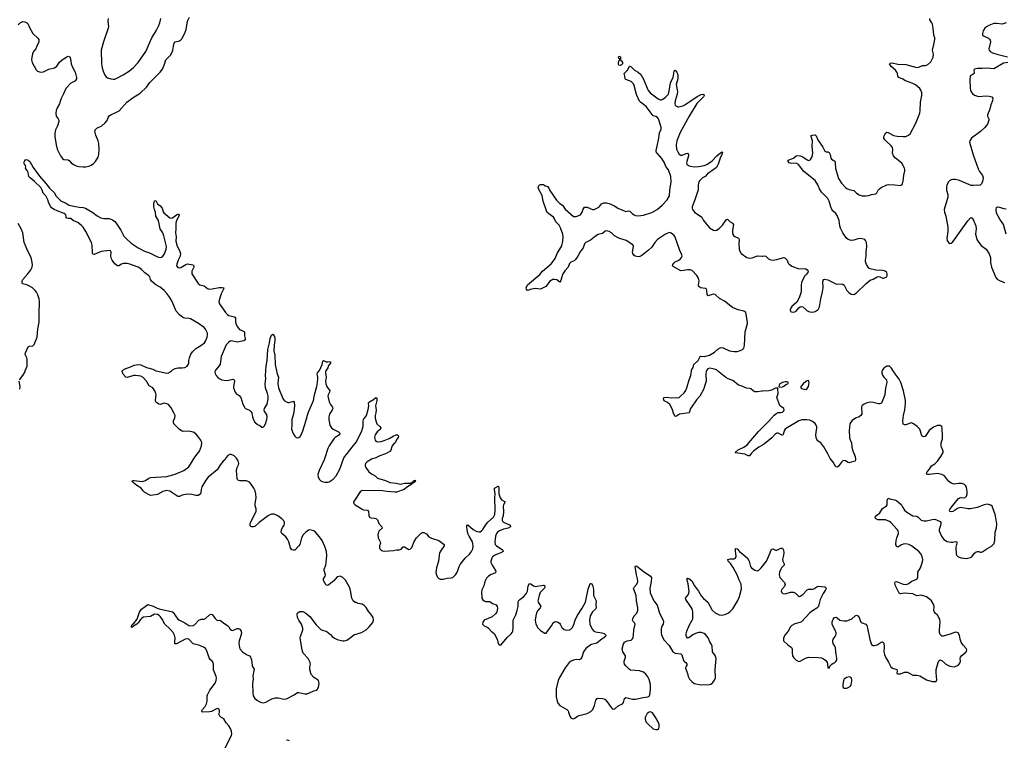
# Model space of a CAD drawing. Header units: inches. Extents: x 1682510 to 1839368, y 640758 to 791543.
# Tile 110 of 186: x 1779185 to 1793522, y 654619 to 665113. Entities that reach past the tile are written whole.
import ezdxf

# ---------------------------------------------------------------- set-up
doc = ezdxf.new("R2010")
doc.units = ezdxf.units.IN
doc.header["$MEASUREMENT"] = 0
for name, color, linetype in [('B7675', 7, 'Continuous'), ('B7676', 7, 'Continuous'), ('B7685', 7, 'Continuous'), ('B7686', 7, 'Continuous'), ('B7695', 7, 'Continuous'), ('B7696', 7, 'Continuous')]:
    doc.layers.add(name, color=color, linetype=linetype)

msp = doc.modelspace()

# ---------------------------------------------------------------- linework, layer by layer
at = {"layer": 'B7675', "color": 6, "elevation": 600}
for points in [[(1779182, 659870), (1779231, 659930), (1779256, 659970), (1779267, 660000)], [(1779185, 659735), (1779192, 659770), (1779178, 659850)]]:
    msp.add_lwpolyline(points, dxfattribs=at)
at = {"layer": 'B7676', "color": 6}
for points, elevation in [([(1779162, 665038), (1779190, 665068), (1779230, 665085), (1779261, 665081), (1779290, 665068), (1779308, 665048), (1779323, 665010), (1779377, 664910), (1779450, 664843), (1779464, 664824), (1779464, 664790), (1779433, 664730), (1779421, 664690), (1779387, 664650), (1779370, 664618), (1779360, 664570), (1779359, 664530), (1779369, 664490), (1779425, 664385), (1779444, 664364), (1779457, 664357), (1779490, 664350), (1779530, 664352), (1779610, 664395), (1779690, 664413), (1779724, 664436), (1779766, 664494), (1779802, 664530), (1779870, 664574), (1779890, 664582), (1779914, 664574), (1779925, 664545), (1779937, 664470), (1779948, 664430), (1779995, 664350), (1780000, 664330)], 600), ([(1780000, 664230), (1779996, 664224), (1779930, 664189), (1779855, 664110), (1779824, 664036), (1779782, 663958), (1779763, 663890), (1779732, 663830), (1779718, 663790), (1779711, 663750), (1779716, 663710), (1779745, 663670), (1779754, 663650), (1779754, 663630), (1779738, 663570), (1779708, 663510), (1779697, 663463), (1779697, 663410), (1779714, 663290), (1779733, 663230), (1779781, 663130), (1779810, 663090), (1779830, 663077), (1779891, 663071), (1779910, 663059), (1779935, 663030), (1779970, 663003), (1780000, 662989)], 600), ([(1780000, 662173), (1779970, 662184), (1779930, 662216), (1779890, 662218), (1779870, 662224), (1779864, 662230), (1779863, 662250), (1779855, 662270), (1779831, 662291), (1779730, 662328), (1779686, 662350), (1779650, 662375), (1779637, 662390), (1779610, 662441), (1779595, 662490), (1779576, 662530), (1779566, 662546), (1779527, 662587), (1779513, 662630), (1779491, 662671), (1779399, 662759), (1779336, 662810), (1779319, 662830), (1779309, 662889), (1779296, 662916), (1779270, 662949), (1779273, 662970), (1779269, 662990), (1779254, 663010), (1779248, 663028), (1779253, 663050), (1779268, 663072), (1779285, 663075), (1779310, 663068), (1779332, 663050), (1779382, 662962), (1779476, 662836), (1779570, 662725), (1779618, 662658), (1779690, 662590), (1779710, 662546), (1779790, 662470), (1779850, 662445), (1779897, 662417), (1779926, 662406), (1780000, 662393)], 500), ([(1779267, 660000), (1779292, 660070), (1779292, 660170), (1779289, 660190), (1779270, 660230), (1779266, 660250), (1779270, 660262), (1779310, 660347), (1779330, 660357), (1779375, 660365), (1779398, 660382), (1779438, 660490), (1779450, 660610), (1779469, 660710), (1779468, 660828), (1779474, 661010), (1779468, 661050), (1779450, 661107), (1779430, 661144), (1779410, 661170), (1779370, 661207), (1779330, 661235), (1779290, 661253), (1779228, 661268), (1779221, 661281), (1779223, 661310), (1779230, 661330), (1779304, 661410), (1779347, 661470), (1779365, 661510), (1779370, 661550), (1779364, 661604), (1779352, 661650), (1779303, 661743), (1779250, 661870), (1779231, 662011), (1779206, 662070), (1779164, 662144)], 600)]:
    msp.add_lwpolyline(points, dxfattribs=dict(at, elevation=elevation))
at = {"layer": 'B7685', "color": 6, "elevation": 500}
for points in [[(1782175, 654510), (1782269, 654690), (1782275, 654710), (1782271, 654751), (1782256, 654790), (1782232, 654830), (1782194, 654874), (1782158, 654930), (1782115, 654955), (1782100, 654970), (1782092, 654992), (1782094, 655050), (1782090, 655072), (1782070, 655081), (1782050, 655076), (1781979, 655041), (1781950, 655034), (1781849, 655029), (1781838, 655038), (1781836, 655050), (1781849, 655070), (1781888, 655112), (1781905, 655150), (1781913, 655190), (1781915, 655265), (1781920, 655280), (1781954, 655350), (1782031, 655450), (1782047, 655490), (1782050, 655530), (1782046, 655550), (1782008, 655648), (1782008, 655728), (1782001, 655750), (1781988, 655770), (1781957, 655797), (1781942, 655822), (1781910, 655920), (1781890, 655955), (1781870, 655972), (1781810, 656002), (1781730, 656017), (1781710, 656025), (1781650, 656092), (1781630, 656097), (1781595, 656090), (1781550, 656070), (1781470, 656026), (1781446, 656026), (1781442, 656050), (1781449, 656110), (1781438, 656150), (1781418, 656190), (1781378, 656238), (1781301, 656310), (1781262, 656382), (1781237, 656417), (1781217, 656437), (1781190, 656451), (1781150, 656456), (1781090, 656422), (1780990, 656412), (1780963, 656397), (1780942, 656378), (1780910, 656332), (1780890, 656312), (1780840, 656280), (1780830, 656269), (1780810, 656268), (1780830, 656310), (1780844, 656316), (1780896, 656384), (1780930, 656487), (1780958, 656530), (1781014, 656566), (1781050, 656598), (1781130, 656573), (1781185, 656545), (1781215, 656535), (1781410, 656492), (1781430, 656477), (1781454, 656430), (1781490, 656385), (1781512, 656370), (1781592, 656332), (1781650, 656292), (1781670, 656287), (1781710, 656290), (1781730, 656299), (1781794, 656370), (1781830, 656383), (1781870, 656385), (1781889, 656391), (1781950, 656446), (1781975, 656455), (1781990, 656450), (1782030, 656393), (1782050, 656373), (1782070, 656365), (1782090, 656369), (1782110, 656364), (1782170, 656317), (1782210, 656292), (1782231, 656270), (1782250, 656239), (1782270, 656221), (1782290, 656219), (1782350, 656246), (1782370, 656248), (1782390, 656237), (1782408, 656208), (1782413, 656173), (1782379, 656070), (1782377, 656030), (1782384, 655970), (1782393, 655950), (1782430, 655910), (1782488, 655868), (1782530, 655850), (1782547, 655830), (1782560, 655790), (1782570, 655710), (1782575, 655695), (1782592, 655672), (1782597, 655657), (1782578, 655558), (1782584, 655510), (1782575, 655445), (1782578, 655310), (1782586, 655266), (1782607, 655230), (1782650, 655198), (1782690, 655175), (1782730, 655166), (1782770, 655175), (1782856, 655224), (1782910, 655240), (1782950, 655238), (1783030, 655217), (1783070, 655225), (1783180, 655280), (1783230, 655315), (1783250, 655316), (1783338, 655298), (1783370, 655296), (1783470, 655338), (1783510, 655350), (1783534, 655386), (1783545, 655450), (1783535, 655490), (1783530, 655497), (1783470, 655533), (1783430, 655579), (1783412, 655650), (1783412, 655690), (1783418, 655730), (1783416, 655750), (1783384, 655810), (1783313, 655890), (1783297, 655930), (1783270, 656110), (1783273, 656130), (1783308, 656230), (1783308, 656250), (1783289, 656310), (1783248, 656368), (1783232, 656410), (1783226, 656454), (1783229, 656471), (1783238, 656482), (1783265, 656495), (1783290, 656497), (1783310, 656495), (1783350, 656472), (1783410, 656423), (1783501, 656301), (1783570, 656233), (1783590, 656221), (1783647, 656207), (1783660, 656200), (1783710, 656160), (1783735, 656130), (1783770, 656105), (1783810, 656086), (1783890, 656066), (1783910, 656066), (1783950, 656080), (1783996, 656110), (1784050, 656155), (1784161, 656190), (1784230, 656230), (1784274, 656270), (1784327, 656333), (1784336, 656370), (1784330, 656410), (1784304, 656450), (1784270, 656490), (1784230, 656552), (1784202, 656582), (1784170, 656603), (1784112, 656612), (1784085, 656625), (1784070, 656626), (1784041, 656650), (1784023, 656690), (1784003, 656803), (1783988, 656850), (1783931, 656950), (1783891, 656991), (1783850, 657008), (1783830, 657007), (1783810, 656998), (1783760, 656940), (1783690, 656887), (1783670, 656875), (1783650, 656880), (1783610, 656945), (1783608, 656970), (1783633, 657010), (1783639, 657030), (1783619, 657090), (1783620, 657110), (1783643, 657170), (1783650, 657210), (1783658, 657310), (1783654, 657370), (1783630, 657442), (1783590, 657531), (1783550, 657584), (1783492, 657650), (1783470, 657668), (1783450, 657677), (1783410, 657682), (1783390, 657678), (1783350, 657651), (1783314, 657610), (1783290, 657568), (1783263, 657470), (1783251, 657450), (1783191, 657389), (1783170, 657386), (1783150, 657395), (1783130, 657422), (1783103, 657510), (1783084, 657550), (1783060, 657580), (1783001, 657630), (1782992, 657650), (1782995, 657685), (1783010, 657716), (1783035, 657750), (1783042, 657770), (1783041, 657790), (1783030, 657813), (1783004, 657844), (1782942, 657890), (1782890, 657911), (1782850, 657912), (1782810, 657892), (1782672, 657790), (1782610, 657731), (1782590, 657726), (1782567, 657727), (1782551, 657731), (1782542, 657742), (1782540, 657770), (1782548, 657790), (1782630, 657950), (1782630, 657990), (1782616, 658036), (1782612, 658070), (1782629, 658150), (1782624, 658210), (1782613, 658250), (1782594, 658290), (1782557, 658350), (1782530, 658378), (1782490, 658399), (1782390, 658398), (1782370, 658402), (1782355, 658415), (1782350, 658430), (1782342, 658550), (1782350, 658590), (1782370, 658630), (1782375, 658650), (1782372, 658670), (1782367, 658690), (1782344, 658730), (1782310, 658761), (1782290, 658772), (1782250, 658788), (1782215, 658765), (1782190, 658736), (1782170, 658704), (1782150, 658686), (1782110, 658636), (1782061, 658559), (1781930, 658450), (1781895, 658410), (1781837, 658310), (1781826, 658274), (1781822, 658230), (1781817, 658210), (1781790, 658185), (1781750, 658183), (1781690, 658197), (1781630, 658202), (1781553, 658187), (1781510, 658171), (1781490, 658171), (1781370, 658246), (1781330, 658257), (1781270, 658243), (1781190, 658201), (1781090, 658185), (1781006, 658230), (1780984, 658250), (1780953, 658293), (1780890, 658330), (1780841, 658370), (1780824, 658390), (1780830, 658401), (1780850, 658403), (1780970, 658390), (1781017, 658403), (1781064, 658436), (1781090, 658446), (1781330, 658463), (1781450, 658497), (1781577, 658550), (1781650, 658601), (1781737, 658743), (1781805, 658830), (1781833, 658907), (1781837, 658950), (1781825, 658990), (1781781, 659050), (1781750, 659082), (1781710, 659105), (1781650, 659122), (1781576, 659116), (1781550, 659120), (1781510, 659147), (1781439, 659219), (1781429, 659230), (1781423, 659250), (1781426, 659270), (1781444, 659316), (1781447, 659350), (1781432, 659390), (1781390, 659459), (1781350, 659508), (1781330, 659521), (1781290, 659528), (1781230, 659511), (1781210, 659513), (1781178, 659538), (1781169, 659550), (1781162, 659570), (1781171, 659650), (1781168, 659670), (1781152, 659710), (1781123, 659750), (1781070, 659779), (1781031, 659850), (1780983, 659903), (1780950, 659922), (1780870, 659934), (1780847, 659933), (1780750, 659903), (1780730, 659910), (1780693, 659950), (1780675, 659990), (1780679, 660000)], [(1781171, 660000), (1781330, 659965), (1781350, 659969), (1781394, 660000)], [(1782032, 660000), (1782027, 659990), (1782030, 659962), (1782048, 659930), (1782070, 659905), (1782101, 659881), (1782129, 659869), (1782190, 659859), (1782230, 659863), (1782290, 659878), (1782310, 659870), (1782313, 659850), (1782297, 659770), (1782297, 659750), (1782322, 659690), (1782338, 659670), (1782380, 659640), (1782406, 659610), (1782434, 659514), (1782463, 659463), (1782473, 659453), (1782530, 659427), (1782553, 659410), (1782564, 659390), (1782573, 659330), (1782590, 659284), (1782611, 659250), (1782650, 659218), (1782682, 659202), (1782710, 659180), (1782730, 659179), (1782750, 659199), (1782770, 659244), (1782783, 659290), (1782787, 659330), (1782782, 659362), (1782750, 659410), (1782745, 659430), (1782751, 659450), (1782790, 659515), (1782803, 659590), (1782804, 659630), (1782795, 659670), (1782763, 659750), (1782759, 659810), (1782768, 659888), (1782766, 659930), (1782770, 660000)], [(1782925, 660000), (1782931, 659971), (1782955, 659910), (1782944, 659816), (1782952, 659750), (1783018, 659598), (1783037, 659570), (1783069, 659549), (1783090, 659541), (1783110, 659541), (1783170, 659558), (1783182, 659542), (1783185, 659490), (1783178, 659402), (1783168, 659352), (1783147, 659290), (1783149, 659210), (1783144, 659150), (1783165, 659085), (1783190, 659048), (1783210, 659031), (1783230, 659025), (1783250, 659030), (1783270, 659045), (1783290, 659077), (1783310, 659127), (1783354, 659266), (1783387, 659390), (1783461, 659570), (1783476, 659650), (1783510, 659770), (1783521, 659830), (1783528, 659890), (1783528, 659910), (1783517, 659950), (1783522, 659970), (1783548, 660000)], [(1783644, 660000), (1783638, 659990), (1783638, 659970), (1783650, 659910), (1783640, 659850), (1783642, 659810), (1783658, 659770), (1783702, 659710), (1783697, 659690), (1783675, 659650), (1783673, 659630), (1783692, 659550), (1783711, 659510), (1783739, 659470), (1783743, 659450), (1783736, 659430), (1783697, 659370), (1783688, 659330), (1783686, 659290), (1783703, 659210), (1783724, 659170), (1783750, 659150), (1783827, 659110), (1783847, 659090), (1783844, 659070), (1783781, 659030), (1783760, 659010), (1783690, 658906), (1783671, 658870), (1783618, 658702), (1783547, 658550), (1783527, 658490), (1783529, 658450), (1783550, 658418), (1783570, 658400), (1783590, 658388), (1783630, 658377), (1783670, 658378), (1783690, 658384), (1783750, 658421), (1783793, 658470), (1783845, 658570), (1783907, 658733), (1784024, 658890), (1784090, 658964), (1784117, 659030), (1784161, 659110), (1784187, 659190), (1784186, 659274), (1784192, 659290), (1784233, 659347), (1784261, 659439), (1784268, 659488), (1784262, 659530), (1784265, 659535), (1784278, 659550), (1784337, 659583), (1784370, 659613), (1784384, 659604), (1784387, 659567), (1784367, 659490), (1784374, 659434), (1784370, 659390), (1784361, 659350), (1784362, 659310), (1784376, 659256), (1784387, 659230), (1784429, 659190), (1784442, 659170), (1784437, 659150), (1784389, 659111), (1784360, 659070), (1784350, 659030), (1784359, 658990), (1784370, 658975), (1784390, 658967), (1784450, 658972), (1784490, 658984), (1784564, 659016), (1784622, 659050), (1784668, 659068), (1784690, 659070), (1784702, 659050), (1784695, 659030), (1784676, 659004), (1784650, 658953), (1784628, 658932), (1784611, 658910), (1784583, 658830), (1784510, 658789), (1784430, 658760), (1784370, 658731), (1784310, 658713), (1784245, 658675), (1784220, 658650), (1784214, 658630), (1784215, 658610), (1784224, 658590), (1784270, 658528), (1784310, 658498), (1784363, 658470), (1784396, 658436), (1784510, 658402), (1784575, 658375), (1784666, 658366), (1784730, 658350), (1784790, 658362), (1784876, 658364), (1784903, 658377), (1784909, 658390), (1784930, 658404), (1784938, 658402), (1784950, 658410), (1784943, 658397), (1784946, 658390), (1784930, 658376), (1784899, 658361), (1784893, 658350), (1784819, 658301), (1784784, 658270), (1784670, 658235), (1784648, 658232), (1784530, 658242), (1784470, 658252), (1784170, 658256), (1784143, 658237), (1784058, 658110), (1784048, 658090), (1784050, 658070), (1784070, 658050), (1784170, 657984), (1784190, 657977), (1784251, 657971), (1784263, 657950), (1784271, 657891), (1784281, 657870), (1784299, 657859), (1784350, 657856), (1784370, 657851), (1784383, 657843), (1784393, 657830), (1784416, 657776), (1784459, 657730), (1784462, 657710), (1784420, 657670), (1784409, 657650), (1784401, 657610), (1784404, 657570), (1784434, 657510), (1784437, 657490), (1784425, 657450), (1784424, 657424), (1784428, 657408), (1784447, 657387), (1784470, 657377), (1784494, 657374), (1784630, 657382), (1784670, 657393), (1784710, 657392), (1784738, 657402), (1784770, 657437), (1784790, 657439), (1784850, 657399), (1784870, 657403), (1784893, 657427), (1784930, 657514), (1784963, 657570), (1785030, 657635), (1785050, 657647), (1785070, 657646), (1785110, 657624), (1785144, 657584), (1785183, 657563), (1785290, 657530), (1785364, 657470), (1785364, 657450), (1785321, 657390), (1785300, 657350), (1785291, 657311), (1785284, 657230), (1785252, 657130), (1785243, 657063), (1785252, 657030), (1785270, 656997), (1785290, 656976), (1785310, 656966), (1785350, 656968), (1785410, 656981), (1785470, 656984), (1785490, 656992), (1785530, 657028), (1785550, 657060), (1785565, 657090), (1785582, 657150), (1785599, 657181), (1785671, 657270), (1785737, 657330), (1785763, 657370), (1785781, 657410), (1785786, 657450), (1785780, 657510), (1785728, 657590), (1785709, 657629), (1785695, 657725), (1785697, 657750), (1785710, 657759), (1785790, 657691), (1785830, 657664), (1785870, 657653), (1785890, 657657), (1785910, 657668), (1785930, 657690), (1785967, 657753), (1786002, 657798), (1786082, 657870), (1786102, 657910), (1786110, 657970), (1786102, 658150), (1786109, 658210), (1786100, 658270), (1786101, 658290), (1786150, 658319), (1786156, 658316), (1786162, 658290), (1786160, 658250), (1786164, 658210), (1786180, 658150), (1786201, 658121), (1786254, 658090), (1786231, 658049), (1786225, 658030), (1786230, 657950), (1786223, 657890), (1786210, 657850), (1786210, 657820), (1786215, 657810), (1786230, 657798), (1786326, 657750), (1786333, 657730), (1786298, 657710), (1786230, 657695), (1786170, 657670), (1786143, 657650), (1786129, 657630), (1786114, 657590), (1786107, 657550), (1786102, 657510), (1786109, 657470), (1786130, 657450), (1786210, 657398), (1786219, 657390), (1786224, 657370), (1786193, 657350), (1786136, 657330), (1786097, 657310), (1786072, 657290), (1786059, 657270), (1786046, 657230), (1786047, 657210), (1786065, 657170), (1786114, 657090), (1786120, 657070), (1786105, 657055), (1786050, 657034), (1786010, 657010), (1785981, 656979), (1785959, 656930), (1785945, 656870), (1785913, 656810), (1785909, 656770), (1785912, 656710), (1785916, 656690), (1785930, 656664), (1785950, 656648), (1785970, 656641), (1786010, 656643), (1786030, 656639), (1786070, 656613), (1786124, 656590), (1786140, 656570), (1786144, 656544), (1786140, 656510), (1786133, 656490), (1786116, 656464), (1786064, 656416), (1785950, 656369), (1785930, 656342), (1785925, 656310), (1785946, 656286), (1785990, 656268), (1786010, 656254), (1786048, 656210), (1786094, 656174), (1786136, 656090), (1786151, 656031), (1786168, 656008), (1786190, 656006), (1786283, 656117), (1786343, 656170), (1786357, 656190), (1786365, 656210), (1786372, 656250), (1786372, 656368), (1786410, 656446), (1786430, 656510), (1786442, 656570), (1786444, 656630), (1786450, 656648), (1786469, 656671), (1786528, 656712), (1786561, 656750), (1786579, 656790), (1786589, 656871), (1786610, 656904), (1786630, 656898), (1786668, 656868), (1786690, 656861), (1786810, 656879), (1786819, 656879), (1786830, 656870), (1786830, 656850), (1786820, 656830), (1786763, 656770), (1786747, 656730), (1786730, 656650), (1786733, 656630), (1786773, 656570), (1786766, 656550), (1786729, 656511), (1786710, 656478), (1786699, 656430), (1786692, 656370), (1786701, 656310), (1786730, 656255), (1786770, 656217), (1786830, 656179), (1786850, 656180), (1786930, 656287), (1786955, 656330), (1786970, 656345), (1786990, 656350), (1787019, 656339), (1787043, 656323), (1787055, 656310), (1787081, 656261), (1787113, 656233), (1787150, 656225), (1787189, 656229), (1787210, 656238), (1787230, 656257), (1787250, 656289), (1787274, 656370), (1787301, 656430), (1787377, 656543), (1787423, 656630), (1787462, 656818), (1787490, 656905), (1787510, 656901), (1787530, 656867), (1787540, 656810), (1787538, 656750), (1787542, 656730), (1787578, 656650), (1787576, 656590), (1787581, 656550), (1787570, 656530), (1787528, 656492), (1787491, 656430), (1787481, 656370), (1787488, 656310), (1787519, 656239), (1787543, 656210), (1787570, 656197), (1787663, 656183), (1787694, 656174), (1787720, 656150), (1787715, 656130), (1787640, 656080), (1787590, 656032), (1787510, 656014), (1787470, 655990), (1787430, 655958), (1787393, 655910), (1787368, 655832), (1787350, 655800), (1787330, 655793), (1787290, 655794), (1787250, 655787), (1787213, 655770), (1787188, 655750), (1787130, 655673), (1787047, 655533), (1787028, 655490), (1786995, 655370), (1786998, 655250), (1787009, 655190), (1787021, 655161), (1787050, 655126), (1787152, 655070), (1787169, 655050), (1787178, 655030), (1787195, 654970), (1787210, 654949), (1787230, 654935), (1787250, 654932), (1787270, 654941), (1787305, 654970), (1787330, 654982), (1787448, 655012), (1787501, 655039), (1787530, 655070), (1787541, 655090), (1787555, 655125), (1787576, 655204), (1787592, 655228), (1787610, 655232), (1787670, 655228), (1787690, 655225), (1787710, 655214), (1787740, 655180), (1787796, 655096), (1787810, 655080), (1787830, 655072), (1787850, 655080), (1787898, 655122), (1787962, 655150), (1787976, 655170), (1787994, 655226), (1788010, 655241), (1788030, 655240), (1788110, 655219), (1788150, 655218), (1788265, 655245), (1788330, 655252), (1788350, 655264), (1788359, 655281), (1788370, 655352), (1788370, 655430), (1788350, 655505), (1788330, 655545), (1788302, 655582), (1788268, 655610), (1788210, 655633), (1788080, 655640), (1788063, 655650), (1788010, 655704), (1787994, 655730), (1787989, 655751), (1787989, 655771), (1788007, 655830), (1788005, 655850), (1787969, 655910), (1787958, 655950), (1787975, 656025), (1787992, 656048), (1788030, 656067), (1788090, 656080), (1788103, 656090), (1788116, 656110), (1788123, 656150), (1788126, 656230), (1788145, 656310), (1788138, 656330), (1788120, 656350), (1788110, 656369), (1788111, 656390), (1788133, 656430), (1788170, 656472), (1788186, 656510), (1788186, 656550), (1788168, 656650), (1788162, 656730), (1788122, 656830), (1788132, 656850), (1788169, 656891), (1788184, 656930), (1788183, 656970), (1788164, 657030), (1788145, 657150), (1788150, 657161), (1788170, 657153), (1788262, 657082), (1788370, 657010), (1788384, 656990), (1788382, 656930), (1788359, 656830), (1788367, 656767), (1788418, 656650), (1788469, 656589), (1788503, 656470), (1788546, 656390), (1788559, 656350), (1788557, 656310), (1788532, 656270), (1788524, 656236), (1788524, 656190), (1788530, 656150), (1788570, 656080), (1788642, 656002), (1788695, 655910), (1788730, 655888), (1788810, 655880), (1788825, 655865), (1788850, 655780), (1788864, 655764), (1788886, 655750), (1788900, 655730), (1788899, 655710), (1788886, 655690), (1788882, 655670), (1788910, 655590), (1788918, 655550), (1788937, 655510), (1788970, 655474), (1789008, 655448), (1789110, 655429), (1789172, 655432), (1789214, 655426), (1789250, 655438), (1789279, 655461), (1789303, 655497), (1789315, 655530), (1789314, 655650), (1789328, 655810), (1789314, 655854), (1789274, 655910), (1789270, 655993), (1789251, 656030), (1789233, 656053), (1789209, 656110), (1789170, 656160), (1789150, 656175), (1789110, 656189), (1789070, 656188), (1789025, 656175), (1788986, 656154), (1788930, 656111), (1788910, 656108), (1788894, 656130), (1788890, 656144), (1788889, 656170), (1788899, 656210), (1788932, 656290), (1788978, 656370), (1788985, 656390), (1788988, 656432), (1788985, 656490), (1788975, 656535), (1788950, 656578), (1788886, 656670), (1788880, 656690), (1788921, 656739), (1788930, 656761), (1788934, 656786), (1788919, 656899), (1788901, 656970), (1788910, 656979), (1788930, 656974), (1788970, 656940), (1789011, 656870), (1789070, 656790), (1789110, 656722), (1789144, 656684), (1789203, 656630), (1789270, 656516), (1789310, 656475), (1789370, 656447), (1789410, 656443), (1789465, 656455), (1789506, 656474), (1789530, 656493), (1789567, 656533), (1789643, 656657), (1789667, 656713), (1789696, 656824), (1789690, 656894), (1789661, 656950), (1789632, 657030), (1789576, 657136), (1789535, 657195), (1789503, 657230), (1789497, 657250), (1789530, 657260), (1789590, 657261), (1789610, 657270), (1789617, 657303), (1789607, 657373), (1789610, 657414), (1789630, 657408), (1789668, 657368), (1789746, 657306), (1789782, 657270), (1789806, 657226), (1789828, 657150), (1789843, 657130), (1789890, 657095), (1789930, 657089), (1789950, 657099), (1789982, 657130), (1790000, 657154)], [(1789186, 660000), (1789182, 659990), (1789177, 659950), (1789179, 659850), (1789143, 659730), (1789088, 659630), (1789041, 659579), (1788966, 659470), (1788955, 659450), (1788934, 659386), (1788792, 659368), (1788750, 659338), (1788730, 659337), (1788710, 659369), (1788687, 659447), (1788651, 659510), (1788620, 659540), (1788570, 659564), (1788559, 659590), (1788562, 659610), (1788568, 659612), (1788610, 659614), (1788670, 659607), (1788730, 659610), (1788770, 659605), (1788789, 659610), (1788807, 659633), (1788861, 659679), (1788886, 659714), (1788900, 659750), (1788934, 659870), (1788958, 659930), (1788966, 660000)], [(1790000, 659706), (1789990, 659706), (1789930, 659693), (1789890, 659696), (1789867, 659707), (1789830, 659738), (1789810, 659744), (1789767, 659747), (1789690, 659780), (1789650, 659791), (1789570, 659860), (1789503, 659883), (1789465, 659905), (1789348, 660000)], [(1790000, 658919), (1789949, 658890), (1789870, 658830), (1789839, 658801), (1789810, 658764), (1789790, 658762), (1789744, 658784), (1789610, 658805), (1789604, 658810), (1789645, 658850), (1789730, 658886), (1789780, 658920), (1789942, 659118), (1790000, 659174)], [(1783112, 654612), (1783090, 654620), (1783070, 654616)]]:
    msp.add_lwpolyline(points, dxfattribs=at)
msp.add_lwpolyline([(1788370, 655034), (1788350, 655030), (1788323, 655010), (1788295, 654950), (1788292, 654930), (1788303, 654890), (1788330, 654858), (1788410, 654787), (1788450, 654775), (1788470, 654778), (1788490, 654790), (1788495, 654810), (1788495, 654850), (1788482, 654890), (1788450, 654946), (1788399, 655019)], close=True, dxfattribs=at)
at = {"layer": 'B7686', "color": 6}
for points, elevation in [([(1780000, 662989), (1780010, 662984), (1780045, 662975), (1780110, 662970), (1780150, 662972), (1780190, 662981), (1780224, 662996), (1780260, 663020), (1780290, 663050), (1780327, 663110), (1780338, 663150), (1780341, 663230), (1780337, 663310), (1780329, 663350), (1780292, 663430), (1780281, 663490), (1780287, 663513), (1780308, 663532), (1780380, 663570), (1780430, 663610), (1780457, 663643), (1780475, 663690), (1780490, 663712), (1780513, 663727), (1780595, 663765), (1780632, 663788), (1780747, 663913), (1780838, 663982), (1780938, 664042), (1781031, 664130), (1781082, 664198), (1781232, 664350), (1781266, 664394), (1781296, 664464), (1781315, 664530), (1781382, 664598), (1781402, 664630), (1781413, 664670), (1781423, 664730), (1781435, 664770), (1781448, 664790), (1781510, 664805), (1781527, 664813), (1781546, 664834), (1781577, 664890), (1781597, 664930), (1781609, 664970), (1781628, 665090), (1781656, 665150)], 600), ([(1780474, 665130), (1780471, 665090), (1780477, 665010), (1780474, 664990), (1780407, 664790), (1780373, 664670), (1780377, 664470), (1780388, 664410), (1780402, 664362), (1780426, 664306), (1780442, 664282), (1780466, 664266), (1780510, 664251), (1780546, 664246), (1780570, 664249), (1780610, 664265), (1780694, 664310), (1780786, 664370), (1780842, 664418), (1780910, 664490), (1781021, 664650), (1781111, 664849), (1781178, 664962), (1781213, 665030), (1781228, 665070), (1781238, 665130)], 700), ([(1788966, 660000), (1788967, 660010), (1788990, 660050), (1789003, 660090), (1789062, 660150), (1789091, 660209), (1789110, 660214), (1789158, 660210), (1789230, 660230), (1789300, 660270), (1789350, 660314), (1789385, 660335), (1789401, 660339), (1789430, 660334), (1789521, 660290), (1789590, 660279), (1789630, 660281), (1789664, 660290), (1789710, 660310), (1789730, 660328), (1789741, 660370), (1789748, 660570), (1789781, 660690), (1789783, 660710), (1789758, 660850), (1789731, 660871), (1789647, 660887), (1789563, 660923), (1789450, 661016), (1789375, 661055), (1789310, 661110), (1789290, 661115), (1789270, 661112), (1789209, 661090), (1789196, 661110), (1789192, 661172), (1789185, 661190), (1789170, 661201), (1789098, 661210), (1789073, 661230), (1789071, 661250), (1789080, 661310), (1789070, 661350), (1789046, 661390), (1788979, 661459), (1788950, 661470), (1788910, 661473), (1788850, 661459), (1788810, 661457), (1788699, 661519), (1788691, 661530), (1788694, 661550), (1788710, 661570), (1788730, 661585), (1788782, 661610), (1788808, 661630), (1788823, 661650), (1788830, 661670), (1788827, 661690), (1788797, 661750), (1788730, 661946), (1788713, 661973), (1788692, 661992), (1788670, 662007), (1788650, 662012), (1788630, 662010), (1788590, 661991), (1788474, 661910), (1788435, 661870), (1788383, 661797), (1788343, 661757), (1788243, 661677), (1788216, 661664), (1788190, 661660), (1788149, 661669), (1788126, 661686), (1788111, 661710), (1788108, 661730), (1788121, 661810), (1788113, 661833), (1788018, 661898), (1787910, 661934), (1787847, 661967), (1787801, 662010), (1787770, 662031), (1787730, 662039), (1787710, 662033), (1787670, 662002), (1787610, 661984), (1787570, 661963), (1787495, 661905), (1787429, 661871), (1787419, 661861), (1787409, 661850), (1787391, 661789), (1787348, 661732), (1787311, 661669), (1787278, 661622), (1787257, 661603), (1787210, 661582), (1787190, 661565), (1787170, 661509), (1787124, 661456), (1787095, 661410), (1787079, 661370), (1787066, 661314), (1787050, 661290), (1787006, 661326), (1786972, 661332), (1786950, 661328), (1786923, 661317), (1786901, 661299), (1786867, 661250), (1786845, 661230), (1786770, 661190), (1786690, 661198), (1786616, 661184), (1786590, 661169), (1786575, 661175), (1786565, 661190), (1786561, 661210), (1786578, 661250), (1786758, 661402), (1786797, 661450), (1786922, 661558), (1786960, 661600), (1786982, 661638), (1787010, 661710), (1787078, 661822), (1787096, 661890), (1787097, 661950), (1787093, 661990), (1787062, 662082), (1787040, 662120), (1786991, 662170), (1786973, 662213), (1786957, 662237), (1786888, 662288), (1786868, 662308), (1786855, 662330), (1786808, 662472), (1786793, 662553), (1786750, 662630), (1786734, 662670), (1786738, 662682), (1786750, 662702), (1786770, 662712), (1786811, 662711), (1786833, 662693), (1786847, 662693), (1786870, 662685), (1786890, 662658), (1786905, 662625), (1787003, 662483), (1787050, 662435), (1787090, 662410), (1787130, 662352), (1787250, 662247), (1787289, 662249), (1787352, 662270), (1787374, 662310), (1787390, 662356), (1787410, 662381), (1787450, 662385), (1787528, 662348), (1787550, 662347), (1787616, 662384), (1787630, 662395), (1787658, 662430), (1787690, 662445), (1787730, 662446), (1787770, 662435), (1787844, 662404), (1787894, 662370), (1788010, 662318), (1788050, 662330), (1788070, 662327), (1788107, 662287), (1788130, 662271), (1788150, 662264), (1788190, 662259), (1788270, 662268), (1788390, 662305), (1788466, 662350), (1788541, 662410), (1788613, 662490), (1788648, 662550), (1788653, 662630), (1788669, 662750), (1788665, 662830), (1788630, 662927), (1788595, 662975), (1788574, 663030), (1788537, 663090), (1788468, 663168), (1788453, 663190), (1788451, 663210), (1788469, 663270), (1788494, 663390), (1788502, 663470), (1788524, 663516), (1788527, 663530), (1788525, 663550), (1788486, 663670), (1788471, 663691), (1788450, 663702), (1788410, 663714), (1788308, 663848), (1788224, 663910), (1788209, 663929), (1788165, 664025), (1788133, 664153), (1788121, 664181), (1788090, 664215), (1788010, 664240), (1788003, 664250), (1787998, 664290), (1787988, 664330), (1788038, 664382), (1788064, 664436), (1788070, 664439), (1788090, 664425), (1788137, 664377), (1788190, 664349), (1788230, 664313), (1788270, 664246), (1788333, 664093), (1788366, 664046), (1788480, 663960), (1788510, 663948), (1788530, 663948), (1788550, 663955), (1788590, 663984), (1788630, 664030), (1788643, 664077), (1788661, 664190), (1788670, 664219), (1788699, 664270), (1788711, 664330), (1788713, 664367), (1788730, 664377), (1788754, 664350), (1788769, 664310), (1788770, 664290), (1788767, 664250), (1788742, 664170), (1788761, 664070), (1788757, 664030), (1788730, 663930), (1788724, 663890), (1788729, 663870), (1788739, 663859), (1788766, 663846), (1788785, 663845), (1788840, 663860), (1788870, 663873), (1789050, 663993), (1789110, 664023), (1789130, 664030), (1789146, 664026), (1789150, 664010), (1789144, 663990), (1789046, 663894), (1788933, 663707), (1788801, 663470), (1788754, 663350), (1788742, 663290), (1788748, 663230), (1788769, 663190), (1788790, 663156), (1788810, 663140), (1788830, 663140), (1788890, 663166), (1788911, 663170), (1788925, 663150), (1788925, 663130), (1788899, 663050), (1788896, 663030), (1788901, 663010), (1788925, 662990), (1788950, 662979), (1789010, 662969), (1789070, 662975), (1789150, 662992), (1789190, 663007), (1789270, 663056), (1789337, 663130), (1789390, 663176), (1789400, 663180), (1789410, 663190), (1789417, 663177), (1789410, 663150), (1789384, 663096), (1789357, 663010), (1789330, 662963), (1789313, 662947), (1789201, 662870), (1789168, 662832), (1789126, 662810), (1789090, 662773), (1789075, 662750), (1789063, 662710), (1789066, 662670), (1789062, 662638), (1789017, 662490), (1788976, 662390), (1788976, 662370), (1788983, 662350), (1789010, 662310), (1789116, 662236), (1789144, 662190), (1789230, 662083), (1789289, 662049), (1789310, 662045), (1789330, 662047), (1789370, 662071), (1789421, 662119), (1789470, 662199), (1789490, 662209), (1789532, 662172), (1789566, 662150), (1789580, 662130), (1789564, 662050), (1789562, 662010), (1789567, 661987), (1789579, 661970), (1789597, 661957), (1789650, 661930), (1789661, 661910), (1789657, 661850), (1789661, 661770), (1789675, 661730), (1789691, 661710), (1789771, 661651), (1789810, 661639), (1789850, 661647), (1789930, 661675), (1789990, 661671), (1790000, 661672)], 500), ([(1780000, 664330), (1780013, 664270), (1780013, 664250), (1780000, 664230)], 600), ([(1780000, 662393), (1780050, 662384), (1780110, 662380), (1780145, 662370), (1780250, 662307), (1780315, 662255), (1780367, 662227), (1780410, 662217), (1780490, 662216), (1780537, 662197), (1780570, 662176), (1780590, 662149), (1780657, 662050), (1780703, 661963), (1780741, 661921), (1780810, 661858), (1780910, 661791), (1781004, 661744), (1781076, 661716), (1781190, 661658), (1781230, 661650), (1781250, 661656), (1781270, 661670), (1781290, 661695), (1781310, 661741), (1781319, 661770), (1781324, 661810), (1781286, 661966), (1781268, 662008), (1781229, 662070), (1781204, 662190), (1781170, 662252), (1781164, 662310), (1781149, 662350), (1781140, 662390), (1781140, 662430), (1781150, 662476), (1781170, 662481), (1781190, 662430), (1781230, 662404), (1781259, 662370), (1781275, 662315), (1781282, 662302), (1781370, 662228), (1781390, 662221), (1781410, 662227), (1781470, 662273), (1781490, 662282), (1781500, 662280), (1781508, 662268), (1781465, 662175), (1781458, 662150), (1781460, 662070), (1781456, 662010), (1781463, 661950), (1781460, 661890), (1781476, 661816), (1781514, 661750), (1781526, 661710), (1781521, 661670), (1781492, 661610), (1781472, 661552), (1781470, 661530), (1781477, 661517), (1781490, 661505), (1781510, 661502), (1781530, 661506), (1781604, 661550), (1781630, 661557), (1781704, 661544), (1781720, 661530), (1781720, 661510), (1781692, 661450), (1781691, 661410), (1781786, 661270), (1781810, 661250), (1781870, 661238), (1781919, 661199), (1781949, 661189), (1781990, 661192), (1782090, 661214), (1782135, 661215), (1782156, 661210), (1782154, 661190), (1782117, 661123), (1782088, 661030), (1782086, 661006), (1782095, 660975), (1782180, 660850), (1782210, 660818), (1782230, 660806), (1782308, 660788), (1782320, 660780), (1782328, 660768), (1782327, 660713), (1782332, 660690), (1782350, 660647), (1782384, 660604), (1782452, 660572), (1782458, 660558), (1782458, 660510), (1782469, 660470), (1782470, 660450), (1782450, 660439), (1782350, 660418), (1782270, 660435), (1782250, 660431), (1782230, 660418), (1782190, 660377), (1782119, 660210), (1782102, 660098), (1782088, 660072), (1782036, 660010), (1782032, 660000)], 500), ([(1781394, 660000), (1781410, 660012), (1781450, 660032), (1781490, 660042), (1781550, 660042), (1781590, 660049), (1781622, 660070), (1781644, 660096), (1781649, 660111), (1781649, 660150), (1781658, 660190), (1781679, 660241), (1781703, 660277), (1781750, 660326), (1781825, 660370), (1781875, 660410), (1781891, 660430), (1781914, 660490), (1781921, 660530), (1781919, 660550), (1781890, 660608), (1781871, 660630), (1781789, 660690), (1781670, 660756), (1781650, 660763), (1781592, 660768), (1781570, 660774), (1781539, 660790), (1781510, 660814), (1781466, 660870), (1781406, 661010), (1781372, 661070), (1781330, 661127), (1781290, 661168), (1781230, 661219), (1781170, 661251), (1781104, 661304), (1781091, 661330), (1781078, 661370), (1781059, 661390), (1781005, 661425), (1780965, 661470), (1780935, 661495), (1780910, 661510), (1780790, 661554), (1780750, 661563), (1780690, 661562), (1780670, 661555), (1780631, 661529), (1780610, 661531), (1780570, 661560), (1780530, 661610), (1780521, 661630), (1780512, 661670), (1780515, 661730), (1780508, 661748), (1780494, 661754), (1780370, 661739), (1780270, 661696), (1780250, 661698), (1780244, 661724), (1780239, 661830), (1780229, 661869), (1780149, 662029), (1780108, 662090), (1780090, 662111), (1780030, 662162), (1780000, 662173)], 500), ([(1782770, 660000), (1782773, 660070), (1782787, 660150), (1782796, 660310), (1782825, 660410), (1782830, 660471), (1782850, 660520), (1782870, 660533), (1782883, 660523), (1782893, 660510), (1782901, 660481), (1782902, 660442), (1782892, 660372), (1782888, 660290), (1782900, 660230), (1782907, 660090), (1782925, 660000)], 500), ([(1780679, 660000), (1780679, 660001), (1780685, 660010), (1780730, 660035), (1780787, 660053), (1780850, 660082), (1780910, 660091), (1780950, 660086), (1781030, 660050), (1781126, 660026), (1781170, 660000), (1781171, 660000)], 500), ([(1783548, 660000), (1783553, 660007), (1783590, 660090), (1783601, 660139), (1783608, 660152), (1783650, 660133), (1783670, 660130), (1783690, 660135), (1783713, 660130), (1783710, 660110), (1783684, 660076), (1783670, 660042), (1783644, 660000)], 500), ([(1789348, 660000), (1789333, 660013), (1789283, 660030), (1789230, 660038), (1789206, 660030), (1789190, 660010), (1789186, 660000)], 500)]:
    msp.add_lwpolyline(points, dxfattribs=dict(at, elevation=elevation))
at = {"layer": 'B7686', "color": 6, "elevation": 500}
msp.add_lwpolyline([(1787930, 664448), (1787910, 664450), (1787905, 664470), (1787910, 664514), (1787926, 664530), (1787922, 664542), (1787910, 664546), (1787906, 664570), (1787910, 664582), (1787931, 664571), (1787931, 664530), (1787940, 664520), (1787950, 664516), (1787961, 664490), (1787962, 664470), (1787950, 664458)], close=True, dxfattribs=at)
at = {"layer": 'B7695', "color": 6, "elevation": 500}
for points in [[(1790000, 657154), (1790057, 657230), (1790114, 657350), (1790130, 657401), (1790150, 657410), (1790190, 657390), (1790210, 657388), (1790270, 657418), (1790290, 657417), (1790306, 657386), (1790311, 657351), (1790307, 657310), (1790293, 657250), (1790296, 657230), (1790316, 657190), (1790317, 657170), (1790279, 657130), (1790266, 657110), (1790250, 657070), (1790244, 657030), (1790252, 656990), (1790319, 656919), (1790330, 656890), (1790319, 656861), (1790278, 656810), (1790273, 656790), (1790278, 656778), (1790285, 656765), (1790297, 656757), (1790330, 656753), (1790410, 656777), (1790450, 656777), (1790481, 656761), (1790530, 656713), (1790534, 656714), (1790550, 656716), (1790590, 656743), (1790650, 656810), (1790670, 656820), (1790730, 656821), (1790750, 656827), (1790790, 656856), (1790810, 656862), (1790910, 656854), (1790925, 656845), (1790928, 656830), (1790919, 656810), (1790884, 656756), (1790842, 656670), (1790834, 656650), (1790823, 656590), (1790810, 656564), (1790790, 656544), (1790730, 656506), (1790690, 656474), (1790570, 656345), (1790546, 656334), (1790470, 656317), (1790428, 656292), (1790409, 656271), (1790375, 656210), (1790326, 656150), (1790316, 656130), (1790309, 656109), (1790307, 656070), (1790369, 656010), (1790421, 655970), (1790431, 655950), (1790434, 655934), (1790431, 655890), (1790438, 655850), (1790458, 655818), (1790490, 655785), (1790530, 655769), (1790550, 655770), (1790625, 655815), (1790670, 655831), (1790810, 655826), (1790859, 655819), (1790890, 655807), (1790921, 655781), (1790941, 655750), (1790948, 655730), (1790954, 655674), (1790970, 655672), (1790983, 655697), (1791009, 655730), (1791030, 655743), (1791050, 655746), (1791070, 655765), (1791081, 655790), (1791084, 655810), (1791068, 655910), (1791064, 655970), (1791056, 655990), (1791030, 656030), (1791023, 656050), (1791023, 656070), (1791030, 656090), (1791061, 656130), (1791071, 656150), (1791074, 656170), (1791072, 656190), (1791064, 656210), (1791013, 656310), (1791014, 656346), (1791030, 656383), (1791050, 656406), (1791070, 656412), (1791090, 656402), (1791128, 656370), (1791150, 656362), (1791190, 656357), (1791230, 656361), (1791270, 656372), (1791304, 656390), (1791350, 656430), (1791370, 656440), (1791390, 656434), (1791409, 656410), (1791430, 656351), (1791439, 656339), (1791450, 656330), (1791505, 656310), (1791520, 656290), (1791532, 656252), (1791566, 656086), (1791581, 656030), (1791590, 656013), (1791610, 656001), (1791630, 655999), (1791670, 656012), (1791730, 656048), (1791750, 656053), (1791770, 656036), (1791775, 655975), (1791769, 655909), (1791776, 655870), (1791790, 655830), (1791838, 655758), (1791871, 655690), (1791892, 655672), (1791959, 655650), (1791964, 655630), (1791958, 655590), (1791970, 655585), (1792010, 655588), (1792070, 655610), (1792090, 655613), (1792110, 655610), (1792190, 655570), (1792250, 655569), (1792290, 655558), (1792390, 655498), (1792470, 655475), (1792522, 655478), (1792535, 655485), (1792538, 655502), (1792537, 655550), (1792528, 655608), (1792531, 655650), (1792558, 655750), (1792570, 655777), (1792590, 655789), (1792610, 655780), (1792670, 655730), (1792730, 655698), (1792790, 655691), (1792830, 655703), (1792859, 655721), (1792876, 655744), (1792882, 655770), (1792880, 655810), (1792886, 655830), (1792904, 655856), (1792966, 655910), (1792975, 655930), (1792969, 655950), (1792924, 656004), (1792894, 656050), (1792880, 656090), (1792871, 656150), (1792850, 656182), (1792837, 656190), (1792807, 656193), (1792749, 656171), (1792630, 656137), (1792610, 656138), (1792590, 656160), (1792580, 656190), (1792576, 656230), (1792586, 656346), (1792581, 656381), (1792570, 656410), (1792550, 656441), (1792513, 656473), (1792505, 656485), (1792497, 656510), (1792502, 656570), (1792497, 656590), (1792461, 656650), (1792435, 656675), (1792387, 656707), (1792310, 656733), (1792250, 656723), (1792190, 656751), (1792070, 656762), (1792010, 656753), (1791990, 656762), (1791938, 656870), (1791928, 656910), (1791935, 656925), (1791950, 656930), (1792050, 656893), (1792091, 656889), (1792130, 656903), (1792166, 656934), (1792226, 656954), (1792251, 656970), (1792265, 656995), (1792262, 657050), (1792265, 657070), (1792304, 657130), (1792330, 657217), (1792334, 657250), (1792328, 657290), (1792310, 657332), (1792278, 657370), (1792171, 657450), (1792130, 657469), (1792090, 657479), (1792050, 657475), (1792017, 657463), (1791970, 657433), (1791950, 657440), (1791943, 657470), (1791947, 657530), (1791957, 657570), (1791980, 657630), (1791982, 657650), (1791976, 657670), (1791963, 657690), (1791872, 657792), (1791850, 657806), (1791790, 657828), (1791681, 657830), (1791647, 657850), (1791641, 657870), (1791658, 657890), (1791710, 657932), (1791750, 657995), (1791807, 658033), (1791815, 658050), (1791818, 658070), (1791815, 658110), (1791830, 658145), (1791871, 658131), (1791923, 658123), (1791950, 658110), (1792026, 658050), (1792042, 658010), (1792069, 657970), (1792101, 657941), (1792190, 657890), (1792250, 657881), (1792268, 657868), (1792310, 657825), (1792350, 657814), (1792390, 657814), (1792470, 657836), (1792510, 657839), (1792587, 657807), (1792597, 657790), (1792598, 657770), (1792594, 657746), (1792574, 657690), (1792574, 657670), (1792607, 657590), (1792642, 657542), (1792690, 657515), (1792750, 657504), (1792774, 657506), (1792810, 657516), (1792830, 657510), (1792832, 657490), (1792818, 657430), (1792822, 657330), (1792830, 657310), (1792850, 657290), (1792864, 657284), (1792896, 657276), (1792970, 657269), (1793030, 657280), (1793050, 657290), (1793090, 657346), (1793110, 657362), (1793130, 657370), (1793150, 657368), (1793170, 657357), (1793190, 657358), (1793210, 657368), (1793266, 657410), (1793334, 657446), (1793375, 657485), (1793385, 657530), (1793388, 657648), (1793406, 657714), (1793411, 657770), (1793404, 657830), (1793387, 657907), (1793345, 658030), (1793325, 658045), (1793270, 658058), (1793231, 658050), (1793129, 658011), (1793030, 657989), (1792991, 657991), (1792890, 658012), (1792850, 658000), (1792807, 657970), (1792770, 657953), (1792750, 657947), (1792729, 657949), (1792725, 657970), (1792733, 657990), (1792850, 658136), (1792871, 658151), (1792890, 658154), (1792930, 658151), (1792950, 658157), (1792970, 658176), (1792981, 658210), (1792981, 658239), (1792970, 658308), (1792959, 658330), (1792943, 658343), (1792910, 658357), (1792858, 658358), (1792790, 658351), (1792750, 658364), (1792710, 658394), (1792650, 658470), (1792610, 658492), (1792550, 658503), (1792428, 658488), (1792408, 658488), (1792395, 658495), (1792389, 658510), (1792398, 658530), (1792432, 658568), (1792464, 658616), (1792510, 658644), (1792550, 658686), (1792597, 658750), (1792630, 658810), (1792632, 658832), (1792606, 658886), (1792602, 658910), (1792603, 658950), (1792621, 659010), (1792624, 659050), (1792619, 659170), (1792611, 659191), (1792590, 659205), (1792570, 659206), (1792550, 659204), (1792490, 659181), (1792450, 659151), (1792430, 659130), (1792370, 659043), (1792350, 659038), (1792330, 659050), (1792317, 659070), (1792303, 659123), (1792290, 659150), (1792252, 659190), (1792201, 659230), (1792170, 659241), (1792150, 659238), (1792090, 659214), (1792072, 659212), (1792050, 659225), (1792044, 659270), (1792056, 659350), (1792075, 659430), (1792085, 659530), (1792082, 659570), (1792056, 659710), (1792017, 659830), (1791990, 659879), (1791934, 659954), (1791906, 660000)], [(1791744, 660000), (1791741, 659990), (1791740, 659970), (1791750, 659939), (1791768, 659910), (1791806, 659870), (1791810, 659830), (1791794, 659750), (1791782, 659650), (1791733, 659530), (1791710, 659519), (1791690, 659520), (1791610, 659540), (1791570, 659542), (1791510, 659531), (1791470, 659511), (1791449, 659490), (1791443, 659470), (1791445, 659375), (1791432, 659350), (1791408, 659332), (1791357, 659310), (1791305, 659275), (1791286, 659254), (1791274, 659230), (1791261, 659130), (1791268, 659030), (1791273, 659007), (1791299, 658950), (1791303, 658890), (1791317, 658837), (1791351, 658750), (1791357, 658710), (1791350, 658686), (1791290, 658672), (1791270, 658661), (1791250, 658665), (1791210, 658690), (1791187, 658693), (1791170, 658687), (1791150, 658669), (1791110, 658610), (1791090, 658595), (1791070, 658604), (1791028, 658670), (1790984, 658724), (1790954, 658790), (1790895, 658895), (1790849, 658949), (1790810, 658976), (1790790, 659001), (1790781, 659030), (1790777, 659070), (1790793, 659170), (1790792, 659190), (1790784, 659210), (1790770, 659231), (1790730, 659264), (1790690, 659282), (1790648, 659288), (1790576, 659284), (1790530, 659270), (1790410, 659197), (1790350, 659167), (1790330, 659150), (1790322, 659138), (1790304, 659076), (1790290, 659056), (1790230, 659093), (1790210, 659092), (1790190, 659081), (1790135, 659025), (1790030, 658936), (1790000, 658919)], [(1790000, 659174), (1790095, 659265), (1790170, 659354), (1790210, 659383), (1790230, 659391), (1790270, 659394), (1790290, 659400), (1790310, 659416), (1790318, 659430), (1790313, 659450), (1790263, 659483), (1790253, 659493), (1790209, 659610), (1790230, 659670), (1790222, 659738), (1790226, 659746), (1790209, 659749), (1790190, 659745), (1790130, 659716), (1790093, 659707), (1790000, 659706)]]:
    msp.add_lwpolyline(points, dxfattribs=at)
for points in [[(1790350, 659841), (1790330, 659841), (1790291, 659830), (1790255, 659810), (1790243, 659790), (1790238, 659770), (1790242, 659762), (1790290, 659768), (1790310, 659775), (1790341, 659799), (1790368, 659810), (1790378, 659830)], [(1790670, 659857), (1790650, 659855), (1790630, 659843), (1790591, 659810), (1790561, 659770), (1790558, 659750), (1790570, 659741), (1790630, 659728), (1790650, 659741), (1790670, 659772), (1790679, 659830), (1790677, 659850)], [(1791270, 655543), (1791225, 655535), (1791189, 655511), (1791181, 655490), (1791170, 655426), (1791170, 655402), (1791176, 655390), (1791190, 655381), (1791230, 655379), (1791250, 655386), (1791280, 655410), (1791293, 655430), (1791299, 655450), (1791302, 655490), (1791297, 655530)]]:
    msp.add_lwpolyline(points, close=True, dxfattribs=at)
at = {"layer": 'B7696', "color": 6, "elevation": 500}
for points in [[(1790000, 661672), (1790030, 661675), (1790050, 661670), (1790090, 661632), (1790110, 661620), (1790150, 661613), (1790210, 661619), (1790290, 661647), (1790310, 661648), (1790330, 661642), (1790347, 661627), (1790361, 661610), (1790377, 661570), (1790390, 661553), (1790430, 661524), (1790530, 661485), (1790610, 661490), (1790630, 661484), (1790650, 661470), (1790665, 661450), (1790661, 661430), (1790635, 661405), (1790619, 661381), (1790580, 661310), (1790570, 661283), (1790564, 661250), (1790564, 661150), (1790536, 661064), (1790500, 661000), (1790430, 660935), (1790412, 660910), (1790405, 660890), (1790410, 660865), (1790434, 660854), (1790470, 660860), (1790490, 660870), (1790530, 660915), (1790550, 660930), (1790570, 660938), (1790590, 660933), (1790630, 660891), (1790653, 660873), (1790690, 660858), (1790730, 660855), (1790770, 660865), (1790810, 660893), (1790831, 660930), (1790851, 661049), (1790876, 661150), (1790882, 661210), (1790879, 661301), (1790883, 661317), (1790895, 661330), (1790910, 661334), (1790950, 661324), (1791070, 661265), (1791090, 661261), (1791150, 661267), (1791170, 661262), (1791190, 661246), (1791229, 661170), (1791259, 661139), (1791290, 661117), (1791330, 661112), (1791370, 661135), (1791510, 661270), (1791570, 661319), (1791610, 661335), (1791670, 661368), (1791690, 661373), (1791710, 661370), (1791751, 661351), (1791770, 661351), (1791809, 661370), (1791817, 661390), (1791816, 661410), (1791809, 661430), (1791789, 661450), (1791750, 661462), (1791650, 661465), (1791570, 661485), (1791550, 661495), (1791517, 661550), (1791502, 661590), (1791500, 661610), (1791510, 661670), (1791510, 661730), (1791522, 661810), (1791513, 661870), (1791499, 661899), (1791490, 661910), (1791470, 661919), (1791430, 661927), (1791390, 661921), (1791330, 661901), (1791290, 661900), (1791250, 661911), (1791217, 661937), (1791170, 662010), (1791137, 662077), (1791127, 662110), (1791118, 662190), (1791090, 662261), (1791071, 662290), (1791030, 662326), (1791012, 662350), (1790995, 662390), (1790971, 662470), (1790951, 662510), (1790861, 662601), (1790832, 662652), (1790807, 662710), (1790770, 662770), (1790603, 662903), (1790526, 663006), (1790490, 663023), (1790430, 663018), (1790402, 663022), (1790390, 663030), (1790375, 663050), (1790373, 663070), (1790430, 663086), (1790450, 663097), (1790490, 663130), (1790510, 663135), (1790550, 663129), (1790590, 663117), (1790650, 663073), (1790670, 663065), (1790690, 663069), (1790702, 663078), (1790723, 663117), (1790732, 663168), (1790724, 663270), (1790728, 663348), (1790710, 663410), (1790712, 663428), (1790726, 663434), (1790770, 663438), (1790782, 663422), (1790805, 663365), (1790878, 663258), (1790910, 663200), (1790930, 663190), (1790950, 663190), (1790970, 663178), (1790984, 663150), (1790997, 663097), (1791004, 663084), (1791053, 663053), (1791060, 663030), (1791065, 662945), (1791110, 662799), (1791150, 662735), (1791210, 662672), (1791230, 662657), (1791262, 662642), (1791330, 662624), (1791370, 662588), (1791410, 662564), (1791450, 662549), (1791509, 662549), (1791550, 662555), (1791590, 662568), (1791650, 662575), (1791664, 662590), (1791687, 662633), (1791703, 662650), (1791731, 662669), (1791810, 662709), (1791830, 662712), (1791930, 662710), (1792010, 662701), (1792030, 662707), (1792039, 662721), (1792050, 662762), (1792059, 662850), (1792073, 662910), (1792073, 662930), (1792067, 662950), (1792030, 663023), (1791938, 663098), (1791910, 663130), (1791896, 663170), (1791898, 663222), (1791893, 663250), (1791879, 663270), (1791783, 663363), (1791768, 663390), (1791767, 663410), (1791790, 663459), (1791810, 663475), (1791830, 663473), (1791910, 663427), (1791964, 663416), (1792050, 663411), (1792090, 663414), (1792128, 663430), (1792150, 663450), (1792233, 663607), (1792290, 663750), (1792297, 663790), (1792301, 663910), (1792321, 664010), (1792319, 664050), (1792308, 664088), (1792292, 664110), (1792230, 664163), (1792190, 664183), (1792082, 664222), (1792046, 664246), (1791988, 664270), (1791974, 664290), (1791968, 664330), (1791958, 664350), (1791936, 664376), (1791874, 664430), (1791850, 664470), (1791858, 664482), (1791890, 664487), (1791970, 664465), (1792090, 664463), (1792250, 664418), (1792279, 664421), (1792330, 664447), (1792373, 664447), (1792410, 664460), (1792450, 664498), (1792487, 664570), (1792490, 664610), (1792476, 664670), (1792496, 664750), (1792510, 664827), (1792510, 664850), (1792498, 664890), (1792488, 664990), (1792476, 665050), (1792467, 665070), (1792437, 665110), (1792439, 665130)], [(1793550, 665067), (1793490, 665050), (1793410, 665058), (1793370, 665056), (1793299, 665030), (1793262, 665010), (1793237, 664990), (1793213, 664950), (1793202, 664910), (1793205, 664890), (1793218, 664878), (1793290, 664844), (1793306, 664830), (1793315, 664815), (1793320, 664790), (1793298, 664690), (1793303, 664670), (1793318, 664650), (1793350, 664630), (1793414, 664610), (1793570, 664573)], [(1793571, 664489), (1793510, 664479), (1793370, 664399), (1793270, 664406), (1793201, 664401), (1793130, 664403), (1793090, 664394), (1793084, 664390), (1793078, 664370), (1793083, 664350), (1793081, 664330), (1793027, 664290), (1793021, 664241), (1793023, 664110), (1793034, 664070), (1793058, 664038), (1793090, 664014), (1793130, 664000), (1793155, 663995), (1793250, 664006), (1793302, 664002), (1793339, 663990), (1793353, 663970), (1793349, 663930), (1793325, 663875), (1793309, 663811), (1793278, 663730), (1793279, 663710), (1793296, 663670), (1793298, 663650), (1793275, 663590), (1793239, 663541), (1793177, 663483), (1793046, 663390), (1793019, 663350), (1793015, 663330), (1793067, 663147), (1793142, 662942), (1793162, 662902), (1793205, 662845), (1793212, 662810), (1793207, 662770), (1793190, 662722), (1793170, 662702), (1793150, 662699), (1793110, 662703), (1793070, 662698), (1793041, 662701), (1792870, 662771), (1792810, 662785), (1792770, 662787), (1792750, 662782), (1792729, 662770), (1792708, 662750), (1792687, 662710), (1792679, 662670), (1792681, 662630), (1792700, 662570), (1792700, 662530), (1792647, 662347), (1792649, 662310), (1792669, 662250), (1792699, 662090), (1792700, 662030), (1792683, 661930), (1792690, 661898), (1792707, 661867), (1792730, 661855), (1792750, 661859), (1792770, 661879), (1792870, 662013), (1792990, 662185), (1793030, 662227), (1793050, 662228), (1793070, 662205), (1793108, 662110), (1793111, 662070), (1793104, 661990), (1793115, 661935), (1793124, 661910), (1793150, 661867), (1793185, 661825), (1793258, 661770), (1793302, 661702), (1793319, 661650), (1793323, 661577), (1793336, 661510), (1793400, 661360), (1793417, 661337), (1793450, 661314), (1793510, 661293), (1793530, 661288)], [(1793548, 661990), (1793510, 662129), (1793456, 662210), (1793410, 662298), (1793402, 662350), (1793410, 662376), (1793430, 662388), (1793450, 662385), (1793510, 662362), (1793550, 662360)], [(1791906, 660000), (1791881, 660041), (1791850, 660067), (1791830, 660069), (1791810, 660066), (1791770, 660041), (1791748, 660012), (1791744, 660000)]]:
    msp.add_lwpolyline(points, dxfattribs=at)

doc.saveas('drawing.dxf')
